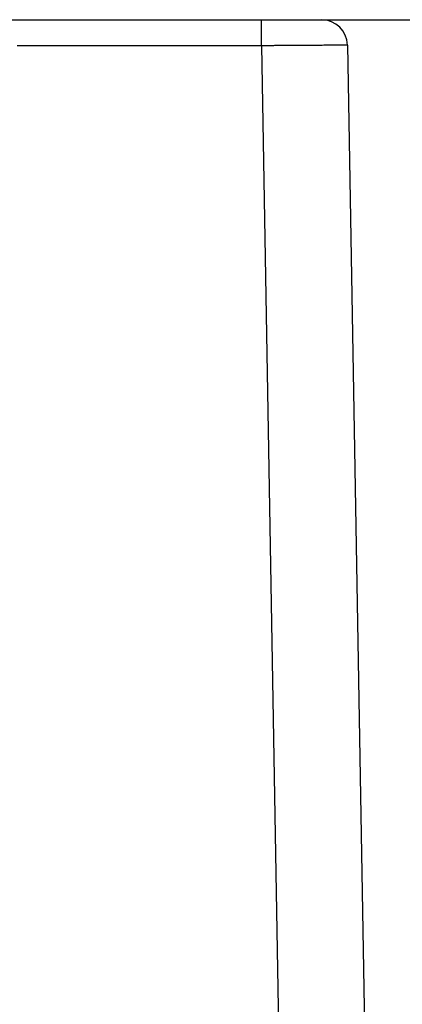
# Model space of a CAD drawing. Header units: inches. Extents: x 0 to 34, y 0 to 22.
# Tile 41 of 93: x 23.394 to 23.838, y 6.703 to 7.848. Entities that reach past the tile are written whole.
import ezdxf

# ---------------------------------------------------------------- set-up
doc = ezdxf.new("R2010")
doc.units = ezdxf.units.IN
doc.header["$LTSCALE"] = 1.87
doc.header["$MEASUREMENT"] = 0
doc.layers.get('0').update_dxf_attribs({"linetype": 'CONTINUOUS'})
doc.layers.add('DIMENSIONS', color=7, linetype='CONTINUOUS')
doc.styles.get("Standard").update_dxf_attribs({"font": 'txt', "width": 0.8})
doc.dimstyles.new('DIMSTYLE_1', dxfattribs={"dimtxt": 0.125, "dimasz": 0.18, "dimexe": 0.18, "dimexo": 0.0625, "dimgap": 0.09, "dimtad": 0, "dimtih": 1, "dimtoh": 1, "dimdec": 3, "dimzin": 4, "dimdsep": 46, "dimtxsty": 'STANDARD', "dimblk": '_FILLED', "dimblk1": '_FILLED', "dimblk2": '_FILLED', "dimcen": 0.09, "dimadec": 0, "dimazin": 0, "dimtp": 0.01, "dimtm": 0.01, "dimtfac": 1, "dimtdec": 3, "dimtofl": 0, "dimtmove": 0, "dimatfit": 3, "dimldrblk": '_FILLED', "dimfxl": 1, "dimtolj": 1, "dimtzin": 4, "dimarcsym": 0})

# ---------------------------------------------------------------- blocks, each defined once
blk = doc.blocks.new('_FILLED')
at = {"color": 0, "linetype": 'BYBLOCK'}
blk.add_solid([(0, 0), (-1, 0.1736), (-1, -0.1736)], dxfattribs=at)
blk = doc.blocks.new('*D4')
at = {"layer": 'DIMENSIONS', "color": 2, "linetype": 'CONTINUOUS'}
for p, q in [((16.7241, 7.0511), (16.7241, 4.6546)), ((23.8031, 5.4987), (23.8031, 4.6546)), ((16.7241, 4.7796), (19.3649, 4.7796)), ((23.8031, 4.7796), (20.9149, 4.7796))]:
    blk.add_line(p, q, dxfattribs=at)
at = {"layer": 'DIMENSIONS', "color": 2, "linetype": 'CONTINUOUS', "xscale": 0.18, "yscale": 0.18, "zscale": 0.18, "rotation": 180}
blk.add_blockref('_FILLED', (16.7241, 4.7796), dxfattribs=at)
at = {"layer": 'DIMENSIONS', "color": 2, "linetype": 'CONTINUOUS', "xscale": 0.18, "yscale": 0.18, "zscale": 0.18}
blk.add_blockref('_FILLED', (23.8031, 4.7796), dxfattribs=at)
at = {"layer": 'DIMENSIONS', "color": 2, "linetype": 'CONTINUOUS', "width": 0.8}
for s, p in [('[', (20.0524, 4.7171)), (']', (20.7524, 4.7171)), ('7.079', (19.4274, 4.7171)), ('179.81', (20.1524, 4.7171))]:
    blk.add_text(s, height=0.125, dxfattribs=at).set_placement(p)
blk = doc.blocks.new('*D5')
at = {"layer": 'DIMENSIONS', "color": 2, "linetype": 'CONTINUOUS'}
for p, q in [((23.7366, 7.8476), (24.6781, 7.8476)), ((24.5531, 7.8476), (24.5531, 6.8645)), ((24.5531, 5.5296), (24.5531, 6.6145)), ((23.8328, 5.5296), (24.6781, 5.5296))]:
    blk.add_line(p, q, dxfattribs=at)
at = {"layer": 'DIMENSIONS', "color": 2, "linetype": 'CONTINUOUS', "xscale": 0.18, "yscale": 0.18, "zscale": 0.18}
for p, rotation in [((24.5531, 7.8476), 90), ((24.5531, 5.5296), 270)]:
    blk.add_blockref('_FILLED', p, dxfattribs=dict(at, rotation=rotation))
at = {"layer": 'DIMENSIONS', "color": 2, "linetype": 'CONTINUOUS', "width": 0.8}
for s, p in [('[', (24.5156, 6.677)), (']', (25.1156, 6.677)), ('2.318', (23.8906, 6.677)), ('58.88', (24.6156, 6.677))]:
    blk.add_text(s, height=0.125, dxfattribs=at).set_placement(p)

msp = doc.modelspace()

# ---------------------------------------------------------------- linework, layer by layer
at = {"color": 7, "linetype": 'CONTINUOUS'}
for p, q in [((19.7501, 7.8476), (23.7441, 7.8476)), ((23.6741, 7.8174), (23.6741, 7.8476)), ((23.6741, 7.8174), (23.3906, 7.8174)), ((23.6741, 7.8174), (23.7031, 6.1578)), ((23.7741, 7.8182), (23.8031, 6.1586))]:
    msp.add_line(p, q, dxfattribs=at)
msp.add_arc((23.7441, 7.8176), 0.03, 1, 89.9988, dxfattribs=at)
msp.add_open_spline([(23.7741, 7.8182), (23.7741, 7.8181), (23.7738, 7.8182), (23.7734, 7.8181), (23.7726, 7.8181), (23.7715, 7.8181), (23.7701, 7.8181), (23.7684, 7.8181), (23.7664, 7.818), (23.7641, 7.818), (23.7616, 7.818), (23.7587, 7.818), (23.7556, 7.8179), (23.7522, 7.8179), (23.7486, 7.8179), (23.7448, 7.8178), (23.7407, 7.8178), (23.7364, 7.8178), (23.7319, 7.8177), (23.7273, 7.8177), (23.7225, 7.8177), (23.7175, 7.8176), (23.7124, 7.8176), (23.7071, 7.8176), (23.7018, 7.8175), (23.6964, 7.8175), (23.6909, 7.8175), (23.6853, 7.8174), (23.6797, 7.8174), (23.676, 7.8174), (23.6741, 7.8174)], degree=3, knots=[0, 0, 0, 0, 0.00158, 0.006301, 0.014153, 0.025111, 0.03914, 0.056194, 0.07622, 0.099153, 0.124918, 0.153429, 0.18459, 0.218302, 0.254459, 0.292949, 0.333656, 0.376457, 0.421225, 0.467825, 0.516116, 0.565942, 0.617145, 0.669558, 0.723016, 0.777353, 0.832397, 0.887976, 0.943907, 1, 1, 1, 1], dxfattribs=at)

# ---------------------------------------------------------------- dimensions: what is measured, and where the dimension line sits
at = {"layer": 'DIMENSIONS', "color": 2, "linetype": 'CONTINUOUS'}
dim = msp.add_linear_dim(base=(24.5531, 7.8476), p1=(23.8328, 5.5296), p2=(23.7366, 7.8476), angle=90, dimstyle='DIMSTYLE_1', dxfattribs=at)
dim.commit()
dim.dimension.update_dxf_attribs({"geometry": '*D5', "text_midpoint": (24.5531, 6.7395), "dimtype": 160})
dim = msp.add_linear_dim(base=(23.8031, 4.7796), p1=(16.7241, 7.0511), p2=(23.8031, 5.4987), dimstyle='DIMSTYLE_1', dxfattribs=at)
dim.commit()
dim.dimension.update_dxf_attribs({"geometry": '*D4', "text_midpoint": (20.1399, 4.7796), "dimtype": 160})

doc.saveas('drawing.dxf')
